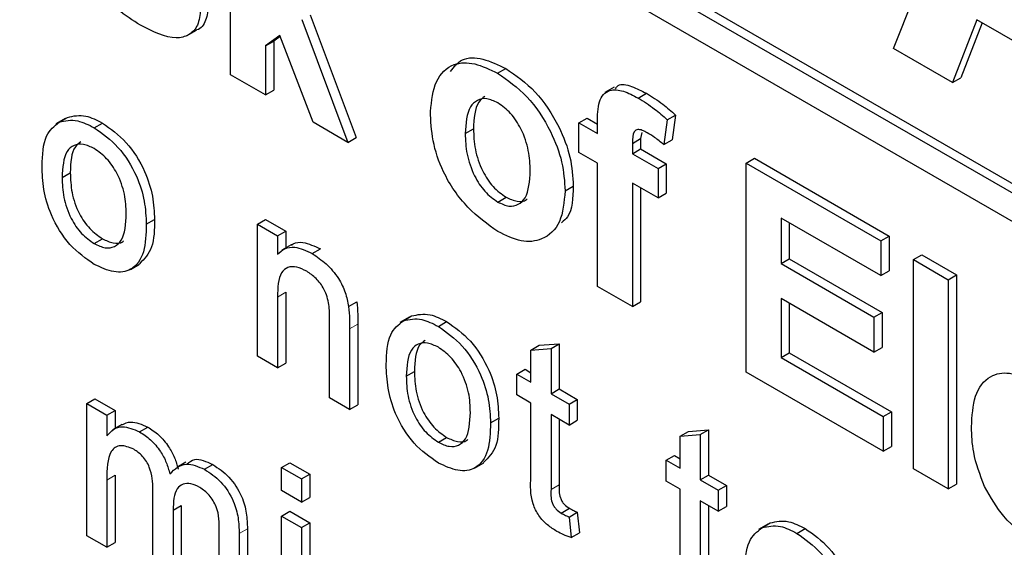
# Paper-space layout 'Blatt2' of a CAD drawing. Header units: millimetres. Extents: x 5 to 418, y 2 to 292.
# Tile 17 of 87: x 145.551 to 147.242, y 152.562 to 153.468. Entities that reach past the tile are written whole.
import ezdxf

# ---------------------------------------------------------------- set-up
doc = ezdxf.new("R2010")
doc.units = ezdxf.units.MM

psp = doc.layouts.new('Blatt2')

# ---------------------------------------------------------------- linework, layer by layer
at = {"color": 7, "linetype": 'Continuous', "lineweight": 25}
for p, q in [((145.056, 154.4567), (150.4018, 151.3707)), ((145.0419, 154.4485), (150.4018, 151.3543)), ((150.4018, 151.3054), (145.0419, 154.3995)), ((147.0518, 153.4188), (147.2389, 153.8823)), ((145.9136, 153.3736), (145.9136, 153.7329)), ((146.0501, 153.4763), (146.1292, 153.2655)), ((146.036, 153.4682), (146.1151, 153.2573)), ((147.1951, 153.468), (147.1533, 153.3602)), ((147.2041, 153.4628), (147.1675, 153.3683)), ((147.3851, 153.3583), (147.1951, 153.468)), ((145.8392, 153.441), (145.8551, 153.4502)), ((145.9981, 153.4409), (145.9735, 153.4231)), ((145.9987, 153.4393), (145.9876, 153.4313)), ((146.0552, 153.2919), (145.9981, 153.4409)), ((145.9735, 153.4231), (145.9876, 153.4313)), ((145.9735, 153.4231), (145.9735, 153.3391)), ((145.9876, 153.4313), (145.9876, 153.3472)), ((147.1533, 153.3602), (147.0518, 153.4188)), ((145.9735, 153.3391), (145.9136, 153.3736)), ((146.3721, 153.3761), (146.3863, 153.3842)), ((147.1533, 153.3602), (147.1675, 153.3683)), ((146.5724, 153.3522), (146.5565, 153.343)), ((145.9735, 153.3391), (145.9876, 153.3472)), ((146.6135, 153.3335), (146.6276, 153.3416)), ((146.6635, 153.2962), (146.6777, 153.3043)), ((146.6777, 153.3043), (146.6717, 153.2616)), ((145.6292, 153.2981), (145.6133, 153.2889)), ((145.6191, 153.2921), (145.6333, 153.3003)), ((145.6793, 153.2824), (145.6934, 153.2905)), ((146.1151, 153.2573), (146.0552, 153.2919)), ((146.5119, 153.2908), (146.5261, 153.2989)), ((146.5119, 153.2908), (146.5438, 153.2723)), ((146.5119, 153.2401), (146.5119, 153.2908)), ((146.5261, 153.2989), (146.5438, 153.2887)), ((146.5438, 153.2723), (146.5438, 153.2913)), ((146.6635, 153.2962), (146.6575, 153.2535)), ((146.3165, 153.2723), (146.3306, 153.2805)), ((146.6196, 153.274), (146.6178, 153.2638)), ((146.1151, 153.2573), (146.1292, 153.2655)), ((146.6037, 153.2556), (146.6178, 153.2638)), ((146.6037, 153.2556), (146.6037, 153.2378)), ((146.6178, 153.2638), (146.6178, 153.246)), ((146.6575, 153.2535), (146.6717, 153.2616)), ((146.5438, 153.2217), (146.5119, 153.2401)), ((146.6037, 153.2378), (146.6178, 153.246)), ((146.6037, 153.2378), (146.6476, 153.2125)), ((146.6178, 153.246), (146.6617, 153.2206)), ((146.5438, 153.0098), (146.5438, 153.2217)), ((146.6476, 153.2125), (146.6617, 153.2206)), ((146.6617, 153.2206), (146.6617, 153.17)), ((146.7991, 153.2217), (146.8133, 153.2299)), ((146.7991, 152.8624), (146.7991, 153.2217)), ((146.7991, 153.2217), (147.0305, 153.0881)), ((146.8133, 153.2299), (147.0446, 153.0963)), ((145.624, 153.197), (145.6382, 153.2052)), ((146.6476, 153.2125), (146.6476, 153.1618)), ((146.488, 153.174), (146.5021, 153.1822)), ((146.6476, 153.1618), (146.6037, 153.1871)), ((146.6037, 153.1871), (146.6037, 152.9752)), ((146.6178, 153.179), (146.6178, 152.9834)), ((146.6476, 153.1618), (146.6617, 153.17)), ((146.3725, 153.1548), (146.3866, 153.163)), ((145.7687, 153.1165), (145.7829, 153.1247)), ((145.9596, 153.1166), (145.9737, 153.1247)), ((145.9596, 152.8898), (145.9596, 153.1166)), ((145.9596, 153.1166), (145.994, 153.0967)), ((145.9737, 153.1247), (146.0082, 153.1048)), ((147.0305, 153.0283), (146.859, 153.1273)), ((146.859, 153.1273), (146.859, 153.049)), ((146.8731, 153.1191), (146.8731, 153.0571)), ((145.994, 153.0967), (146.0082, 153.1048)), ((146.0082, 153.1048), (146.0082, 153.0756)), ((145.6793, 153.0835), (145.6934, 153.0916)), ((145.994, 153.0967), (145.994, 153.065)), ((146.0175, 153.081), (146.0016, 153.0719)), ((147.0305, 153.0881), (147.0446, 153.0963)), ((147.0305, 153.0881), (147.0305, 153.0283)), ((147.0446, 153.0963), (147.0446, 153.0364)), ((146.0538, 153.0661), (146.068, 153.0743)), ((147.0863, 153.0559), (147.1005, 153.0641)), ((147.1005, 153.0641), (147.1603, 153.0295)), ((145.7414, 153.0389), (145.7573, 153.0481)), ((146.859, 153.049), (146.8731, 153.0571)), ((146.859, 153.049), (147.0185, 152.9569)), ((146.8731, 153.0571), (147.0327, 152.965)), ((147.0863, 152.6966), (147.0863, 153.0559)), ((147.0863, 153.0559), (147.1462, 153.0214)), ((147.0305, 153.0283), (147.0446, 153.0364)), ((147.1462, 153.0214), (147.1603, 153.0295)), ((147.1462, 153.0214), (147.1462, 152.6621)), ((147.1603, 153.0295), (147.1603, 152.6702)), ((146.0082, 152.9997), (146.0082, 152.8781)), ((146.6037, 152.9752), (146.5438, 153.0098)), ((145.994, 152.9915), (145.994, 152.8699)), ((146.1163, 152.9753), (146.1304, 152.9834)), ((146.6037, 152.9752), (146.6178, 152.9834)), ((147.0185, 152.897), (146.859, 152.9891)), ((146.859, 152.9891), (146.859, 152.8877)), ((146.8731, 152.9809), (146.8731, 152.8959)), ((147.0185, 152.9569), (147.0327, 152.965)), ((147.0327, 152.965), (147.0327, 152.9051)), ((146.0836, 152.8182), (146.0836, 152.9536)), ((146.1322, 152.9452), (146.1322, 152.8065)), ((146.2203, 152.9569), (146.2044, 152.9477)), ((146.2103, 152.9509), (146.2244, 152.9591)), ((146.2704, 152.9411), (146.2845, 152.9493)), ((147.0185, 152.9569), (147.0185, 152.897)), ((146.118, 152.9371), (146.118, 152.7983)), ((146.4436, 152.9087), (146.478, 152.9114)), ((146.4639, 152.9032), (146.478, 152.9114)), ((146.478, 152.9114), (146.478, 152.8336)), ((146.4294, 152.9005), (146.4436, 152.9087)), ((146.4294, 152.9005), (146.4639, 152.9032)), ((146.4294, 152.8453), (146.4294, 152.9005)), ((146.4639, 152.9032), (146.4639, 152.8254)), ((146.859, 152.8877), (146.8731, 152.8959)), ((146.8731, 152.8959), (147.0486, 152.7946)), ((147.0185, 152.897), (147.0327, 152.9051)), ((145.994, 152.8699), (145.9596, 152.8898)), ((145.994, 152.8699), (146.0082, 152.8781)), ((146.859, 152.8877), (147.0345, 152.7864)), ((146.2152, 152.8558), (146.2293, 152.8639)), ((146.4053, 152.8592), (146.4195, 152.8674)), ((146.4195, 152.8674), (146.4294, 152.8616)), ((147.0345, 152.7266), (146.7991, 152.8624)), ((146.4053, 152.8234), (146.4053, 152.8592)), ((146.4053, 152.8592), (146.4294, 152.8453)), ((146.4639, 152.8254), (146.478, 152.8336)), ((146.478, 152.8336), (146.509, 152.8157)), ((145.6665, 152.8084), (145.6806, 152.8166)), ((145.6806, 152.8166), (145.7151, 152.7967)), ((146.118, 152.7983), (146.0836, 152.8182)), ((146.4294, 152.8095), (146.4053, 152.8234)), ((146.4639, 152.8254), (146.4949, 152.8075)), ((146.4949, 152.8075), (146.509, 152.8157)), ((146.509, 152.8157), (146.509, 152.7799)), ((145.6665, 152.5816), (145.6665, 152.8084)), ((145.6665, 152.8084), (145.7009, 152.7885)), ((145.7009, 152.7885), (145.7151, 152.7967)), ((145.7151, 152.7967), (145.7151, 152.7656)), ((146.118, 152.7983), (146.1322, 152.8065)), ((146.4294, 152.6823), (146.4294, 152.8095)), ((146.4949, 152.8075), (146.4949, 152.7717)), ((147.0345, 152.7864), (147.0486, 152.7946)), ((147.0486, 152.7946), (147.0486, 152.7347)), ((145.7009, 152.7885), (145.7009, 152.7531)), ((146.3599, 152.7753), (146.374, 152.7834)), ((146.4949, 152.7717), (146.4639, 152.7896)), ((146.4639, 152.7896), (146.4639, 152.661)), ((146.478, 152.7815), (146.478, 152.6691)), ((146.4949, 152.7717), (146.509, 152.7799)), ((147.0345, 152.7864), (147.0345, 152.7266)), ((145.7268, 152.7724), (145.7109, 152.7632)), ((145.757, 152.7601), (145.7712, 152.7683)), ((146.6857, 152.7525), (146.6999, 152.7607)), ((146.6999, 152.7607), (146.7343, 152.7634)), ((146.7202, 152.7553), (146.7343, 152.7634)), ((146.7343, 152.7634), (146.7343, 152.6856)), ((146.2704, 152.7422), (146.2845, 152.7504)), ((146.6857, 152.7525), (146.7202, 152.7553)), ((146.6857, 152.6974), (146.6857, 152.7525)), ((146.7202, 152.7553), (146.7202, 152.6775)), ((147.0345, 152.7266), (147.0486, 152.7347)), ((146.6616, 152.7113), (146.6758, 152.7194)), ((146.6616, 152.6755), (146.6616, 152.7113)), ((146.6616, 152.7113), (146.6857, 152.6974)), ((146.6758, 152.7194), (146.6857, 152.7137)), ((145.8369, 152.708), (145.8209, 152.6988)), ((145.8688, 152.6956), (145.8829, 152.7038)), ((146.0009, 152.6989), (146.015, 152.707)), ((146.0009, 152.6989), (146.0353, 152.679)), ((146.0009, 152.6591), (146.0009, 152.6989)), ((146.015, 152.707), (146.0495, 152.6872)), ((146.3325, 152.6977), (146.3484, 152.7069)), ((147.1462, 152.6621), (147.0863, 152.6966)), ((145.7009, 152.6772), (145.7009, 152.5618)), ((145.7151, 152.6854), (145.7151, 152.5699)), ((146.0353, 152.679), (146.0495, 152.6872)), ((146.0353, 152.679), (146.0353, 152.6392)), ((146.0495, 152.6872), (146.0495, 152.6474)), ((146.6857, 152.6616), (146.6616, 152.6755)), ((146.7202, 152.6775), (146.7343, 152.6856)), ((146.7202, 152.6775), (146.7512, 152.6596)), ((146.7343, 152.6856), (146.7653, 152.6677)), ((145.7802, 152.516), (145.7802, 152.6607)), ((146.0353, 152.6392), (146.0009, 152.6591)), ((146.6857, 152.5343), (146.6857, 152.6616)), ((146.7512, 152.6596), (146.7653, 152.6677)), ((146.7512, 152.6596), (146.7512, 152.6238)), ((146.7653, 152.6677), (146.7653, 152.6319)), ((147.1462, 152.6621), (147.1603, 152.6702)), ((146.0353, 152.6392), (146.0495, 152.6474)), ((146.7512, 152.6238), (146.7202, 152.6417)), ((146.7202, 152.6417), (146.7202, 152.513)), ((145.8146, 152.6255), (145.8288, 152.6336)), ((145.8146, 152.6255), (145.8146, 152.4961)), ((145.8288, 152.6336), (145.8288, 152.5043)), ((146.4814, 152.6204), (146.4955, 152.6286)), ((146.7343, 152.6335), (146.7343, 152.5212)), ((146.7512, 152.6238), (146.7653, 152.6319)), ((146.0009, 152.6153), (146.015, 152.6235)), ((146.0009, 152.3886), (146.0009, 152.6153)), ((146.0009, 152.6153), (146.0353, 152.5955)), ((146.015, 152.6235), (146.0495, 152.6036)), ((146.4949, 152.6136), (146.509, 152.6218)), ((146.4949, 152.6136), (146.4983, 152.5782)), ((146.509, 152.6218), (146.5125, 152.5864)), ((145.8939, 152.4504), (145.8939, 152.5906)), ((145.9424, 152.5936), (145.9424, 152.4387)), ((146.0353, 152.5955), (146.0495, 152.6036)), ((146.0353, 152.5955), (146.0353, 152.3687)), ((146.0495, 152.6036), (146.0495, 152.3769)), ((146.8363, 152.6013), (146.8204, 152.5921)), ((146.8262, 152.5953), (146.8404, 152.6035)), ((146.8863, 152.5855), (146.9005, 152.5937)), ((145.7009, 152.5618), (145.6665, 152.5816)), ((145.9283, 152.5854), (145.9283, 152.4305)), ((146.4983, 152.5782), (146.5125, 152.5864)), ((145.7009, 152.5618), (145.7151, 152.5699))]:
    psp.add_line(p, q, dxfattribs=at)
at = {"color": 7, "linetype": 'Continuous', "lineweight": 18}
for p, q in [((145.994, 152.9915), (146.0082, 152.9997)), ((146.118, 152.9371), (146.1322, 152.9452)), ((145.7009, 152.6772), (145.7151, 152.6854)), ((146.4639, 152.661), (146.478, 152.6691)), ((145.9283, 152.5854), (145.9424, 152.5936))]:
    psp.add_line(p, q, dxfattribs=at)
at = {"color": 7, "linetype": 'Continuous', "lineweight": 25}
for points, knots in [([(145.7588, 153.4584), (145.7456, 153.4667), (145.7192, 153.4834), (145.6847, 153.5209), (145.6606, 153.5638), (145.6538, 153.5905), (145.6504, 153.6039)], [0, 0, 0, 0, 0.280651, 0.560003, 0.779956, 1, 1, 1, 1]), ([(145.8759, 153.494), (145.8748, 153.4846), (145.8726, 153.4656), (145.8626, 153.4523), (145.8552, 153.4504), (145.855, 153.4504)], [0, 0, 0, 0, 0.493022, 0.986586, 1, 1, 1, 1]), ([(145.8618, 153.4859), (145.8608, 153.4762), (145.8587, 153.4567), (145.8424, 153.4406), (145.8107, 153.4321), (145.7802, 153.4476), (145.7588, 153.4584)], [0, 0, 0, 0, 0.186725, 0.373655, 0.5608, 1, 1, 1, 1]), ([(146.2911, 153.379), (146.2972, 153.3869), (146.3104, 153.404), (146.3466, 153.4031), (146.373, 153.3905), (146.3863, 153.3842)], [0, 0, 0, 0, 0.3015096, 0.6505179, 1, 1, 1, 1]), ([(146.2567, 153.3105), (146.2588, 153.3289), (146.263, 153.3655), (146.2926, 153.3941), (146.3321, 153.3954), (146.3588, 153.3825), (146.3721, 153.3761)], [0, 0, 0, 0, 0.27995, 0.559147, 0.779424, 1, 1, 1, 1]), ([(146.3721, 153.3761), (146.3895, 153.3641), (146.4242, 153.3401), (146.4629, 153.281), (146.485, 153.2228), (146.487, 153.1903), (146.488, 153.174)], [0, 0, 0, 0, 0.279785, 0.559124, 0.779388, 1, 1, 1, 1]), ([(146.3863, 153.3842), (146.4036, 153.3722), (146.4383, 153.3482), (146.477, 153.2892), (146.4992, 153.231), (146.5012, 153.1985), (146.5021, 153.1822)], [0, 0, 0, 0, 0.279785, 0.559124, 0.779388, 1, 1, 1, 1]), ([(146.5744, 153.3495), (146.5758, 153.3515), (146.5816, 153.3594), (146.6027, 153.3541), (146.6193, 153.3458), (146.6276, 153.3416)], [0, 0, 0, 0, 0.140873, 0.56962, 1, 1, 1, 1]), ([(146.3504, 153.3363), (146.3465, 153.3334), (146.3327, 153.3228), (146.3315, 153.2982), (146.3306, 153.2805)], [0, 0, 0, 0, 0.278205, 1, 1, 1, 1]), ([(146.5438, 153.2913), (146.5438, 153.3039), (146.5437, 153.329), (146.5615, 153.3499), (146.588, 153.3467), (146.605, 153.3379), (146.6135, 153.3335)], [0, 0, 0, 0, 0.281801, 0.55777, 0.778465, 1, 1, 1, 1]), ([(146.6276, 153.3416), (146.6371, 153.3357), (146.6541, 153.3252), (146.6704, 153.3107), (146.6777, 153.3043)], [0, 0, 0, 0, 0.559885, 1, 1, 1, 1]), ([(146.3725, 153.3252), (146.366, 153.3282), (146.353, 153.3343), (146.3366, 153.3304), (146.3192, 153.3144), (146.3176, 153.2896), (146.3165, 153.2723)], [0, 0, 0, 0, 0.186985, 0.373878, 0.561022, 1, 1, 1, 1]), ([(146.4282, 153.2083), (146.4277, 153.2198), (146.4268, 153.2426), (146.4149, 153.2781), (146.3953, 153.3088), (146.3801, 153.3198), (146.3725, 153.3252)], [0, 0, 0, 0, 0.281043, 0.560553, 0.78042, 1, 1, 1, 1]), ([(146.6135, 153.3335), (146.623, 153.3276), (146.6399, 153.317), (146.6563, 153.3025), (146.6635, 153.2962)], [0, 0, 0, 0, 0.559885, 1, 1, 1, 1]), ([(145.6333, 153.3003), (145.6435, 153.3026), (145.6617, 153.3067), (145.6837, 153.2955), (145.6934, 153.2905)], [0, 0, 0, 0, 0.559033, 1, 1, 1, 1]), ([(146.3725, 153.1041), (146.3549, 153.1166), (146.3197, 153.1415), (146.2783, 153.2012), (146.259, 153.2611), (146.2574, 153.294), (146.2567, 153.3105)], [0, 0, 0, 0, 0.280145, 0.558899, 0.779053, 1, 1, 1, 1]), ([(145.5896, 153.2168), (145.5904, 153.2358), (145.5917, 153.2697), (145.6108, 153.2853), (145.6191, 153.2921)], [0, 0, 0, 0, 0.560963, 1, 1, 1, 1]), ([(145.6191, 153.2921), (145.6293, 153.2944), (145.6475, 153.2985), (145.6696, 153.2873), (145.6793, 153.2824)], [0, 0, 0, 0, 0.559033, 1, 1, 1, 1]), ([(145.6934, 153.2905), (145.7075, 153.2806), (145.7357, 153.2607), (145.7664, 153.2112), (145.7811, 153.164), (145.7823, 153.1378), (145.7829, 153.1247)], [0, 0, 0, 0, 0.279556, 0.5586, 0.778991, 1, 1, 1, 1]), ([(145.6793, 153.2824), (145.6934, 153.2724), (145.7216, 153.2526), (145.7523, 153.203), (145.767, 153.1558), (145.7681, 153.1296), (145.7687, 153.1165)], [0, 0, 0, 0, 0.279556, 0.5586, 0.778991, 1, 1, 1, 1]), ([(146.3165, 153.2723), (146.3169, 153.2608), (146.3178, 153.2379), (146.3298, 153.2021), (146.3495, 153.1713), (146.3648, 153.1603), (146.3725, 153.1548)], [0, 0, 0, 0, 0.281015, 0.560464, 0.780394, 1, 1, 1, 1]), ([(146.3306, 153.2805), (146.3311, 153.269), (146.332, 153.246), (146.3439, 153.2103), (146.3636, 153.1794), (146.3789, 153.1684), (146.3866, 153.163)], [0, 0, 0, 0, 0.281015, 0.560464, 0.780394, 1, 1, 1, 1]), ([(146.6289, 153.2739), (146.6262, 153.2754), (146.6206, 153.2783), (146.6125, 153.2802), (146.6038, 153.2746), (146.6037, 153.2635), (146.6037, 153.2556)], [0, 0, 0, 0, 0.187802, 0.374953, 0.560679, 1, 1, 1, 1]), ([(146.6575, 153.2535), (146.6522, 153.2578), (146.6428, 153.2654), (146.6332, 153.2713), (146.6289, 153.2739)], [0, 0, 0, 0, 0.559847, 1, 1, 1, 1]), ([(145.6793, 153.2466), (145.6729, 153.2496), (145.6603, 153.2556), (145.6439, 153.2533), (145.6264, 153.2381), (145.625, 153.214), (145.624, 153.197)], [0, 0, 0, 0, 0.187137, 0.374025, 0.561097, 1, 1, 1, 1]), ([(145.6564, 153.2581), (145.653, 153.2556), (145.6397, 153.2461), (145.6388, 153.2227), (145.6382, 153.2052)], [0, 0, 0, 0, 0.2546432, 1, 1, 1, 1]), ([(145.7343, 153.1346), (145.7339, 153.1456), (145.733, 153.1676), (145.7209, 153.2021), (145.7013, 153.2311), (145.6866, 153.2414), (145.6793, 153.2466)], [0, 0, 0, 0, 0.281064, 0.560316, 0.780174, 1, 1, 1, 1]), ([(145.6793, 153.0477), (145.6648, 153.0577), (145.6361, 153.0779), (145.6048, 153.1289), (145.5912, 153.1768), (145.5901, 153.2034), (145.5896, 153.2168)], [0, 0, 0, 0, 0.279616, 0.558371, 0.778858, 1, 1, 1, 1]), ([(145.6382, 153.2052), (145.6386, 153.194), (145.6394, 153.1717), (145.651, 153.1367), (145.6711, 153.1073), (145.686, 153.0969), (145.6934, 153.0916)], [0, 0, 0, 0, 0.281129, 0.560384, 0.780159, 1, 1, 1, 1]), ([(146.3725, 153.1548), (146.379, 153.1518), (146.392, 153.1457), (146.4084, 153.1496), (146.4255, 153.1662), (146.4271, 153.191), (146.4282, 153.2083)], [0, 0, 0, 0, 0.18693, 0.373819, 0.560978, 1, 1, 1, 1]), ([(145.624, 153.197), (145.6244, 153.1858), (145.6253, 153.1635), (145.6369, 153.1285), (145.6569, 153.0991), (145.6718, 153.0887), (145.6793, 153.0835)], [0, 0, 0, 0, 0.281129, 0.560384, 0.780159, 1, 1, 1, 1]), ([(146.5021, 153.1822), (146.5015, 153.1618), (146.5006, 153.1345), (146.4857, 153.1224), (146.482, 153.1193)], [0, 0, 0, 0, 0.7467925, 1, 1, 1, 1]), ([(146.488, 153.174), (146.4863, 153.1549), (146.4829, 153.1168), (146.4522, 153.0889), (146.4134, 153.0843), (146.3862, 153.0975), (146.3725, 153.1041)], [0, 0, 0, 0, 0.2799239, 0.5593671, 0.7795157, 1, 1, 1, 1]), ([(146.3866, 153.163), (146.393, 153.1601), (146.4058, 153.1544), (146.4183, 153.1555), (146.4223, 153.1596), (146.4226, 153.1599)], [0, 0, 0, 0, 0.482219, 0.964333, 1, 1, 1, 1]), ([(145.6793, 153.0835), (145.6856, 153.0804), (145.6984, 153.0744), (145.7148, 153.0772), (145.7321, 153.0929), (145.7334, 153.1174), (145.7343, 153.1346)], [0, 0, 0, 0, 0.187044, 0.373945, 0.560983, 1, 1, 1, 1]), ([(145.7687, 153.1165), (145.7682, 153.0999), (145.7673, 153.0668), (145.7463, 153.0365), (145.7135, 153.0318), (145.6907, 153.0424), (145.6793, 153.0477)], [0, 0, 0, 0, 0.281033, 0.559513, 0.779602, 1, 1, 1, 1]), ([(145.7829, 153.1247), (145.7826, 153.1076), (145.7822, 153.0743), (145.7652, 153.0571), (145.7569, 153.0487)], [0, 0, 0, 0, 0.512915, 1, 1, 1, 1]), ([(145.6934, 153.0916), (145.6997, 153.0887), (145.7122, 153.083), (145.725, 153.0835), (145.7294, 153.0877), (145.7299, 153.0883)], [0, 0, 0, 0, 0.465388, 0.930416, 1, 1, 1, 1]), ([(146.0179, 153.0804), (146.019, 153.0813), (146.0242, 153.0855), (146.0409, 153.0868), (146.0577, 153.079), (146.068, 153.0743)], [0, 0, 0, 0, 0.08724, 0.442807, 1, 1, 1, 1]), ([(145.994, 153.065), (145.998, 153.0687), (146.0061, 153.076), (146.0265, 153.079), (146.0435, 153.071), (146.0538, 153.0661)], [0, 0, 0, 0, 0.280554, 0.560815, 1, 1, 1, 1]), ([(146.0538, 153.0661), (146.0618, 153.0608), (146.0778, 153.05), (146.0985, 153.0261), (146.1114, 152.9993), (146.1146, 152.9833), (146.1163, 152.9753)], [0, 0, 0, 0, 0.280216, 0.559971, 0.779636, 1, 1, 1, 1]), ([(146.0442, 153.0359), (146.0385, 153.0386), (146.027, 153.0442), (146.0113, 153.0437), (145.9949, 153.0303), (145.9944, 153.0075), (145.994, 152.9915)], [0, 0, 0, 0, 0.187273, 0.374362, 0.56054, 1, 1, 1, 1]), ([(146.0836, 152.9536), (146.0835, 152.9617), (146.0834, 152.9777), (146.0764, 153.0038), (146.0606, 153.0247), (146.0497, 153.0321), (146.0442, 153.0359)], [0, 0, 0, 0, 0.28168, 0.559785, 0.779587, 1, 1, 1, 1]), ([(146.1304, 152.9834), (146.131, 152.9761), (146.1322, 152.9631), (146.1322, 152.9507), (146.1322, 152.9452)], [0, 0, 0, 0, 0.559791, 1, 1, 1, 1]), ([(146.1163, 152.9753), (146.1169, 152.968), (146.118, 152.955), (146.118, 152.9425), (146.118, 152.9371)], [0, 0, 0, 0, 0.559791, 1, 1, 1, 1]), ([(146.2244, 152.9591), (146.2346, 152.9613), (146.2528, 152.9654), (146.2748, 152.9542), (146.2845, 152.9493)], [0, 0, 0, 0, 0.559033, 1, 1, 1, 1]), ([(146.1807, 152.8755), (146.1815, 152.8946), (146.1829, 152.9285), (146.2019, 152.9441), (146.2103, 152.9509)], [0, 0, 0, 0, 0.560963, 1, 1, 1, 1]), ([(146.2103, 152.9509), (146.2205, 152.9532), (146.2387, 152.9572), (146.2607, 152.946), (146.2704, 152.9411)], [0, 0, 0, 0, 0.559033, 1, 1, 1, 1]), ([(146.2845, 152.9493), (146.2987, 152.9393), (146.3269, 152.9195), (146.3576, 152.8699), (146.3723, 152.8227), (146.3734, 152.7966), (146.374, 152.7834)], [0, 0, 0, 0, 0.279556, 0.5586, 0.778991, 1, 1, 1, 1]), ([(146.2704, 152.9411), (146.2845, 152.9312), (146.3127, 152.9113), (146.3434, 152.8618), (146.3581, 152.8146), (146.3593, 152.7884), (146.3599, 152.7753)], [0, 0, 0, 0, 0.279556, 0.5586, 0.778991, 1, 1, 1, 1]), ([(146.2704, 152.9053), (146.2641, 152.9083), (146.2515, 152.9143), (146.235, 152.912), (146.2176, 152.8969), (146.2162, 152.8727), (146.2152, 152.8558)], [0, 0, 0, 0, 0.187137, 0.374025, 0.561097, 1, 1, 1, 1]), ([(146.2476, 152.9168), (146.2442, 152.9144), (146.2308, 152.9049), (146.23, 152.8814), (146.2293, 152.8639)], [0, 0, 0, 0, 0.254643, 1, 1, 1, 1]), ([(146.3254, 152.7933), (146.325, 152.8043), (146.3242, 152.8264), (146.312, 152.8609), (146.2924, 152.8898), (146.2777, 152.9001), (146.2704, 152.9053)], [0, 0, 0, 0, 0.281064, 0.560316, 0.780174, 1, 1, 1, 1]), ([(146.2704, 152.7064), (146.256, 152.7165), (146.2272, 152.7366), (146.1959, 152.7876), (146.1824, 152.8356), (146.1813, 152.8622), (146.1807, 152.8755)], [0, 0, 0, 0, 0.279616, 0.558371, 0.778858, 1, 1, 1, 1]), ([(146.2293, 152.8639), (146.2297, 152.8527), (146.2306, 152.8304), (146.2421, 152.7954), (146.2622, 152.7661), (146.2771, 152.7556), (146.2845, 152.7504)], [0, 0, 0, 0, 0.2811293, 0.560384, 0.7801589, 1, 1, 1, 1]), ([(147.186, 152.7684), (147.1871, 152.7871), (147.1891, 152.8244), (147.2142, 152.8571), (147.2505, 152.8648), (147.2767, 152.8525), (147.2898, 152.8463)], [0, 0, 0, 0, 0.280671, 0.559803, 0.779762, 1, 1, 1, 1]), ([(146.2152, 152.8558), (146.2156, 152.8446), (146.2164, 152.8223), (146.228, 152.7872), (146.2481, 152.7579), (146.2629, 152.7474), (146.2704, 152.7422)], [0, 0, 0, 0, 0.2811293, 0.560384, 0.7801589, 1, 1, 1, 1]), ([(146.2704, 152.7422), (146.2768, 152.7392), (146.2895, 152.7331), (146.3059, 152.736), (146.3232, 152.7516), (146.3245, 152.7761), (146.3254, 152.7933)], [0, 0, 0, 0, 0.187044, 0.373945, 0.560983, 1, 1, 1, 1]), ([(145.7268, 152.7723), (145.7317, 152.7745), (145.7441, 152.7801), (145.7609, 152.7727), (145.7712, 152.7683)], [0, 0, 0, 0, 0.388652, 1, 1, 1, 1]), ([(146.374, 152.7834), (146.3738, 152.7664), (146.3734, 152.733), (146.3563, 152.7158), (146.348, 152.7074)], [0, 0, 0, 0, 0.512915, 1, 1, 1, 1]), ([(145.7009, 152.7531), (145.7045, 152.7572), (145.7118, 152.7653), (145.7303, 152.7714), (145.7469, 152.7644), (145.757, 152.7601)], [0, 0, 0, 0, 0.2809504, 0.5617842, 1, 1, 1, 1]), ([(145.757, 152.7601), (145.7635, 152.7559), (145.7763, 152.7476), (145.7926, 152.7283), (145.8038, 152.7074), (145.8074, 152.6944), (145.8092, 152.6879)], [0, 0, 0, 0, 0.280176, 0.559511, 0.779663, 1, 1, 1, 1]), ([(145.7712, 152.7683), (145.7776, 152.7641), (145.7905, 152.7558), (145.8067, 152.7364), (145.818, 152.7156), (145.8216, 152.7026), (145.8234, 152.696)], [0, 0, 0, 0, 0.280176, 0.559511, 0.779663, 1, 1, 1, 1]), ([(146.3599, 152.7753), (146.3594, 152.7586), (146.3584, 152.7255), (146.3374, 152.6952), (146.3047, 152.6906), (146.2818, 152.7011), (146.2704, 152.7064)], [0, 0, 0, 0, 0.281033, 0.559513, 0.779602, 1, 1, 1, 1]), ([(147.2084, 152.6659), (147.2009, 152.6859), (147.1875, 152.7216), (147.1865, 152.7541), (147.186, 152.7684)], [0, 0, 0, 0, 0.558866, 1, 1, 1, 1]), ([(146.2845, 152.7504), (146.2908, 152.7475), (146.3034, 152.7417), (146.3162, 152.7423), (146.3205, 152.7465), (146.3211, 152.747)], [0, 0, 0, 0, 0.465388, 0.930416, 1, 1, 1, 1]), ([(145.7471, 152.73), (145.7393, 152.7332), (145.7274, 152.738), (145.7148, 152.734), (145.7014, 152.719), (145.7012, 152.6958), (145.7009, 152.6772)], [0, 0, 0, 0, 0.249225, 0.374862, 0.500555, 1, 1, 1, 1]), ([(145.7802, 152.6607), (145.7796, 152.6734), (145.779, 152.6893), (145.7693, 152.7094), (145.7603, 152.7212), (145.7524, 152.7265), (145.7471, 152.73)], [0, 0, 0, 0, 0.4985157, 0.6241345, 0.7496359, 1, 1, 1, 1]), ([(145.8387, 152.7049), (145.8428, 152.7083), (145.8539, 152.7174), (145.8717, 152.709), (145.8829, 152.7038)], [0, 0, 0, 0, 0.372522, 1, 1, 1, 1]), ([(145.8092, 152.6879), (145.8178, 152.696), (145.833, 152.7106), (145.8579, 152.7002), (145.8688, 152.6956)], [0, 0, 0, 0, 0.560019, 1, 1, 1, 1]), ([(145.8688, 152.6956), (145.8783, 152.6893), (145.8973, 152.6767), (145.9191, 152.6434), (145.9274, 152.6117), (145.928, 152.5942), (145.9283, 152.5854)], [0, 0, 0, 0, 0.280317, 0.558226, 0.778715, 1, 1, 1, 1]), ([(145.8829, 152.7038), (145.8925, 152.6974), (145.9115, 152.6848), (145.9332, 152.6516), (145.9415, 152.6198), (145.9421, 152.6023), (145.9424, 152.5936)], [0, 0, 0, 0, 0.280317, 0.558226, 0.778715, 1, 1, 1, 1]), ([(146.4741, 152.5888), (146.4686, 152.5922), (146.4578, 152.5989), (146.4423, 152.6151), (146.4274, 152.6464), (146.4286, 152.6675), (146.4294, 152.6823)], [0, 0, 0, 0, 0.187433, 0.373821, 0.559462, 1, 1, 1, 1]), ([(145.8605, 152.6646), (145.8553, 152.6671), (145.845, 152.6721), (145.8312, 152.6711), (145.8163, 152.6595), (145.8153, 152.6395), (145.8146, 152.6255)], [0, 0, 0, 0, 0.187283, 0.374334, 0.56118, 1, 1, 1, 1]), ([(145.8939, 152.5906), (145.8941, 152.6039), (145.8944, 152.6206), (145.8837, 152.6419), (145.8745, 152.6547), (145.8661, 152.6606), (145.8605, 152.6646)], [0, 0, 0, 0, 0.499043, 0.624568, 0.750308, 1, 1, 1, 1]), ([(146.4639, 152.661), (146.4635, 152.6537), (146.4629, 152.6447), (146.4683, 152.6326), (146.4735, 152.6254), (146.4782, 152.6224), (146.4814, 152.6204)], [0, 0, 0, 0, 0.499596, 0.625239, 0.750354, 1, 1, 1, 1]), ([(146.478, 152.6691), (146.4776, 152.6619), (146.4771, 152.6529), (146.4824, 152.6407), (146.4876, 152.6335), (146.4924, 152.6305), (146.4955, 152.6286)], [0, 0, 0, 0, 0.499596, 0.625239, 0.750354, 1, 1, 1, 1]), ([(147.2954, 152.5713), (147.2763, 152.5839), (147.2424, 152.6063), (147.2187, 152.6477), (147.2084, 152.6659)], [0, 0, 0, 0, 0.560391, 1, 1, 1, 1]), ([(146.4955, 152.6286), (146.4981, 152.6272), (146.5026, 152.6248), (146.5071, 152.6227), (146.509, 152.6218)], [0, 0, 0, 0, 0.559965, 1, 1, 1, 1]), ([(146.4814, 152.6204), (146.4839, 152.619), (146.4884, 152.6166), (146.4929, 152.6145), (146.4949, 152.6136)], [0, 0, 0, 0, 0.559965, 1, 1, 1, 1]), ([(146.8404, 152.6035), (146.8505, 152.6058), (146.8688, 152.6098), (146.8908, 152.5986), (146.9005, 152.5937)], [0, 0, 0, 0, 0.559033, 1, 1, 1, 1]), ([(146.7967, 152.5199), (146.7974, 152.539), (146.7988, 152.5729), (146.8179, 152.5885), (146.8262, 152.5953)], [0, 0, 0, 0, 0.560963, 1, 1, 1, 1]), ([(146.8262, 152.5953), (146.8364, 152.5976), (146.8546, 152.6017), (146.8766, 152.5905), (146.8863, 152.5855)], [0, 0, 0, 0, 0.559033, 1, 1, 1, 1]), ([(146.9005, 152.5937), (146.9146, 152.5838), (146.9428, 152.5639), (146.9735, 152.5143), (146.9882, 152.4672), (146.9894, 152.441), (146.9899, 152.4279)], [0, 0, 0, 0, 0.279556, 0.5586, 0.778991, 1, 1, 1, 1]), ([(146.4983, 152.5782), (146.4938, 152.5798), (146.4858, 152.5826), (146.4777, 152.5869), (146.4741, 152.5888)], [0, 0, 0, 0, 0.560078, 1, 1, 1, 1]), ([(146.8863, 152.5855), (146.9005, 152.5756), (146.9287, 152.5557), (146.9594, 152.5062), (146.9741, 152.459), (146.9752, 152.4328), (146.9758, 152.4197)], [0, 0, 0, 0, 0.279556, 0.5586, 0.778991, 1, 1, 1, 1])]:
    psp.add_open_spline(points, degree=3, knots=knots, dxfattribs=at)

doc.saveas('drawing.dxf')
